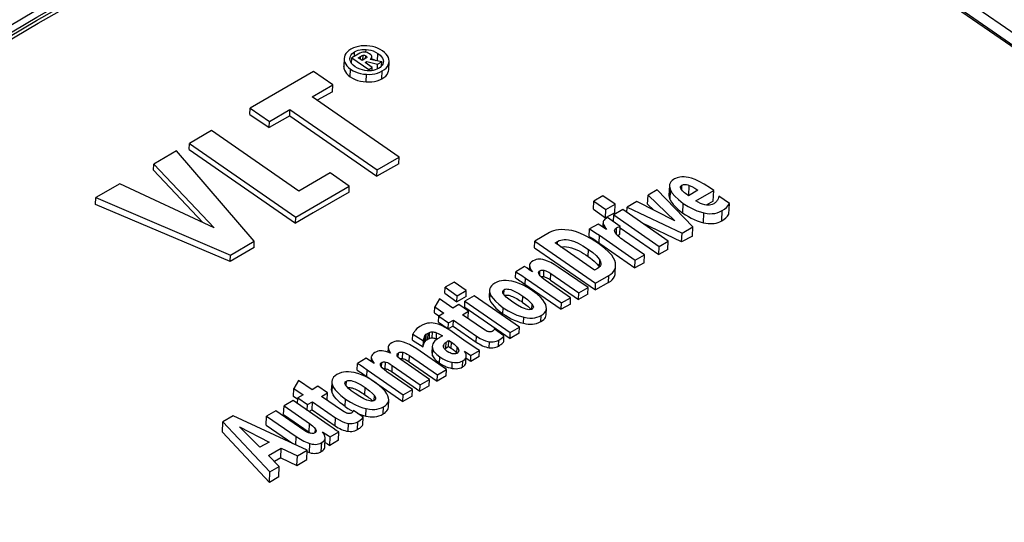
# Model space of a CAD drawing. Extents: x 0 to 594, y 0 to 420.
# Tile 42 of 58: x 515.69 to 520.16, y 129.03 to 131.32. Entities that reach past the tile are written whole.
import ezdxf

# ---------------------------------------------------------------- set-up
doc = ezdxf.new("R2010")
doc.units = 0
doc.header["$LTSCALE"] = 32.67
doc.layers.get('0').update_dxf_attribs({"linetype": 'CONTINUOUS'})
doc.layers.add('ROUNDS', color=7, linetype='CONTINUOUS')

msp = doc.modelspace()

# ---------------------------------------------------------------- linework, layer by layer
at = {"color": 7, "linetype": 'CONTINUOUS'}
for p, q in [((517.8018, 132.9182), (539.3146, 118.0001)), ((517.1616, 131.1398), (517.1601, 131.1055)), ((517.1616, 131.1398), (517.1616, 131.1387)), ((517.1616, 131.1387), (517.1622, 131.1299)), ((517.1875, 131.1391), (517.1875, 131.141)), ((517.1885, 131.1319), (517.1875, 131.1391)), ((517.1956, 131.1179), (517.1968, 131.1439)), ((517.2246, 131.16), (517.1968, 131.1439)), ((517.1968, 131.1439), (517.2734, 131.0908)), ((517.2256, 131.1441), (517.2361, 131.1502)), ((517.2439, 131.1315), (517.2256, 131.1441)), ((517.256, 131.1385), (517.2439, 131.1315)), ((517.2646, 131.1469), (517.2642, 131.1456)), ((517.3322, 131.1249), (517.2793, 131.1365)), ((517.2862, 131.135), (517.2868, 131.1479)), ((517.2864, 131.1396), (517.2878, 131.1392)), ((517.16, 131.1055), (517.16, 131.1044)), ((517.1925, 131.1229), (517.1956, 131.1266)), ((517.2022, 131.1108), (517.1956, 131.118)), ((517.2116, 131.1032), (517.2022, 131.1108)), ((517.2567, 131.1226), (517.2638, 131.1267)), ((517.2892, 131.1), (517.2567, 131.1226)), ((517.2634, 131.1179), (517.2638, 131.1267)), ((517.2638, 131.1267), (517.3136, 131.1142)), ((517.2759, 131.0845), (517.2658, 131.0847)), ((517.2731, 131.0845), (517.2734, 131.0908)), ((517.2734, 131.0908), (517.2892, 131.1)), ((517.2886, 131.0856), (517.2892, 131.1)), ((517.3127, 131.093), (517.3136, 131.1142)), ((517.3136, 131.1142), (517.3322, 131.1249)), ((517.3313, 131.1064), (517.3322, 131.1249)), ((517.3314, 131.1088), (517.3322, 131.1075)), ((517.3394, 131.1274), (517.3393, 131.1254)), ((517.3637, 131.0894), (517.3653, 131.1263)), ((517.3653, 131.1263), (517.3654, 131.1282)), ((517.0228, 131.0815), (516.7348, 130.9146)), ((517.11, 131.0211), (517.0228, 131.0815)), ((517.0161, 130.9666), (517.11, 131.0211)), ((517.1086, 130.9894), (517.11, 131.0211)), ((517.4117, 130.6923), (517.0161, 130.9666)), ((517.1086, 130.9894), (517.0394, 130.9505)), ((516.7336, 130.8868), (516.7348, 130.9146)), ((516.7348, 130.9146), (516.822, 130.8542)), ((516.822, 130.8542), (516.9156, 130.9084)), ((516.9143, 130.8797), (516.9156, 130.9084)), ((516.9156, 130.9084), (517.3112, 130.6341)), ((516.7336, 130.8868), (516.8208, 130.8264)), ((516.9143, 130.8797), (516.8208, 130.8264)), ((516.9143, 130.8797), (517.3099, 130.6054)), ((516.8208, 130.8264), (516.822, 130.8542)), ((516.5595, 130.813), (516.459, 130.7548)), ((516.9554, 130.5384), (516.5595, 130.813)), ((516.4578, 130.7277), (516.459, 130.7548)), ((516.4578, 130.7277), (516.9406, 130.3929)), ((516.459, 130.7548), (516.9418, 130.42)), ((516.4009, 130.7211), (516.2973, 130.6611)), ((516.7537, 130.311), (516.4009, 130.7211)), ((517.3112, 130.6341), (517.4117, 130.6923)), ((517.4103, 130.6622), (517.4117, 130.6923)), ((516.296, 130.6329), (516.2973, 130.6611)), ((516.2973, 130.6611), (516.571, 130.3711)), ((517.4103, 130.6622), (517.3099, 130.6054)), ((516.296, 130.6329), (516.52, 130.395)), ((517.0982, 130.6211), (516.9554, 130.5384)), ((517.185, 130.5609), (517.0982, 130.6211)), ((517.3099, 130.6054), (517.3112, 130.6341)), ((516.1427, 130.5715), (516.0342, 130.5086)), ((516.571, 130.3711), (516.1427, 130.5715)), ((516.9418, 130.42), (517.185, 130.5609)), ((517.1837, 130.5334), (517.185, 130.5609)), ((518.6379, 130.5638), (518.6359, 130.5186)), ((518.6888, 130.5537), (518.6885, 130.5563)), ((518.8393, 130.5411), (518.8245, 130.5514)), ((516.0328, 130.4767), (516.0342, 130.5086)), ((516.0342, 130.5086), (516.6451, 130.2481)), ((518.3362, 130.5169), (518.2946, 130.4928)), ((518.3914, 130.4786), (518.3362, 130.5169)), ((518.539, 130.4783), (518.5409, 130.5203)), ((518.5819, 130.544), (518.5409, 130.5203)), ((518.5409, 130.5203), (518.6625, 130.4034)), ((518.7446, 130.3761), (518.5819, 130.544)), ((518.7674, 130.5424), (518.7241, 130.5173)), ((518.7578, 130.4939), (518.8393, 130.5411)), ((518.8372, 130.4923), (518.8393, 130.5411)), ((518.91, 130.4827), (518.8619, 130.5149)), ((516.6438, 130.2183), (516.0328, 130.4767)), ((518.2929, 130.4556), (518.2946, 130.4928)), ((518.2946, 130.4928), (518.3498, 130.4545)), ((518.3498, 130.4545), (518.3914, 130.4786)), ((518.3897, 130.4403), (518.3914, 130.4786)), ((518.4452, 130.4413), (518.4463, 130.4654)), ((518.4898, 130.4906), (518.4463, 130.4654)), ((518.4463, 130.4654), (518.6952, 130.3475)), ((518.6625, 130.4034), (518.4898, 130.4906)), ((518.539, 130.4783), (518.5668, 130.4517)), ((518.8372, 130.4923), (518.8052, 130.4751)), ((518.9078, 130.4343), (518.91, 130.4827)), ((516.9406, 130.3929), (516.9418, 130.42)), ((518.2929, 130.4556), (518.3481, 130.4173)), ((518.3481, 130.4173), (518.3498, 130.4545)), ((518.3897, 130.4403), (518.3481, 130.4173)), ((518.3571, 130.4177), (518.3511, 130.4142)), ((518.4149, 130.3777), (518.3571, 130.4177)), ((518.3837, 130.3993), (518.3851, 130.43)), ((518.4267, 130.4541), (518.3851, 130.43)), ((518.3851, 130.43), (518.5911, 130.2871)), ((518.6327, 130.3113), (518.4267, 130.4541)), ((518.3141, 130.3888), (518.2759, 130.3667)), ((518.3292, 130.3789), (518.3141, 130.3888)), ((518.3397, 130.372), (518.3292, 130.3789)), ((518.337, 130.3918), (518.3362, 130.3743)), ((518.3525, 130.3637), (518.3397, 130.372)), ((518.3407, 130.3836), (518.3434, 130.3789)), ((518.4132, 130.3412), (518.4149, 130.3777)), ((518.4146, 130.3713), (518.5895, 130.25)), ((518.6934, 130.3072), (518.5158, 130.3923)), ((518.6952, 130.3475), (518.7446, 130.3761)), ((518.7427, 130.3342), (518.7446, 130.3761)), ((518.0929, 130.3496), (518.0272, 130.3115)), ((518.2744, 130.3324), (518.2759, 130.3667)), ((518.3202, 130.3375), (518.4831, 130.2245)), ((518.4017, 130.3376), (518.4076, 130.3398)), ((518.4076, 130.3398), (518.4132, 130.3412)), ((518.6934, 130.3072), (518.6952, 130.3475)), ((518.7427, 130.3342), (518.6934, 130.3072)), ((516.7524, 130.2826), (516.6438, 130.2183)), ((516.6451, 130.2481), (516.7537, 130.311)), ((516.7524, 130.2826), (516.7537, 130.311)), ((518.0259, 130.2809), (518.0272, 130.3115)), ((518.0259, 130.2809), (518.3017, 130.0896)), ((518.0272, 130.3115), (518.3031, 130.1202)), ((518.1187, 130.3031), (518.13, 130.3096)), ((518.2983, 130.1786), (518.1187, 130.3031)), ((518.3157, 130.3001), (518.2822, 130.3217)), ((518.3066, 130.3115), (518.4816, 130.1902)), ((518.5247, 130.2487), (518.4326, 130.3125)), ((518.5895, 130.25), (518.5911, 130.2871)), ((518.5911, 130.2871), (518.6327, 130.3113)), ((518.631, 130.2729), (518.6327, 130.3113)), ((516.6438, 130.2183), (516.6451, 130.2481)), ((518.4831, 130.2245), (518.5247, 130.2487)), ((518.5232, 130.2133), (518.5247, 130.2487)), ((518.631, 130.2729), (518.5895, 130.25)), ((517.9802, 130.1953), (517.9407, 130.1724)), ((518.0027, 130.1999), (518.0019, 130.1816)), ((518.0028, 130.2014), (518.0028, 130.1998)), ((518.0028, 130.1998), (518.0036, 130.1943)), ((518.2684, 130.1001), (518.1337, 130.1936)), ((518.3924, 130.1669), (518.3939, 130.1997)), ((518.4816, 130.1902), (518.4831, 130.2245)), ((518.5232, 130.2133), (518.4816, 130.1902)), ((517.9394, 130.1439), (517.9407, 130.1724)), ((518.0157, 130.1722), (518.002, 130.1815)), ((518.0096, 130.1807), (518.0157, 130.1722)), ((518.0672, 130.1498), (518.0685, 130.1792)), ((518.1, 130.1638), (518.2267, 130.0759)), ((518.3121, 130.1866), (518.2983, 130.1786)), ((518.3031, 130.1202), (518.3633, 130.1551)), ((517.6181, 130.0744), (517.6193, 130.1014)), ((517.6609, 130.1255), (517.6193, 130.1014)), ((517.6193, 130.1014), (517.6745, 130.0631)), ((517.7161, 130.0872), (517.6609, 130.1255)), ((517.9776, 130.1189), (518.1466, 130.0018)), ((517.9849, 130.1433), (518.1479, 130.0303)), ((518.1895, 130.0544), (518.074, 130.1344)), ((518.0987, 130.1343), (518.2254, 130.0465)), ((518.3619, 130.1234), (518.3017, 130.0896)), ((518.3017, 130.0896), (518.3031, 130.1202)), ((517.6181, 130.0744), (517.6733, 130.0361)), ((517.6733, 130.0361), (517.6745, 130.0631)), ((517.7149, 130.0601), (517.6733, 130.0361)), ((517.6745, 130.0631), (517.7161, 130.0872)), ((517.7514, 130.0627), (517.7098, 130.0386)), ((517.7149, 130.0601), (517.7161, 130.0872)), ((517.9574, 129.9199), (517.7514, 130.0627)), ((517.8211, 130.0884), (517.8199, 130.061)), ((518.0162, 130.0859), (517.9939, 130.1002)), ((518.2254, 130.0465), (518.2267, 130.0759)), ((518.2671, 130.0701), (518.2254, 130.0465)), ((518.2267, 130.0759), (518.2684, 130.1001)), ((518.2671, 130.0701), (518.2684, 130.1001)), ((517.5712, 129.9857), (517.5724, 130.0128)), ((517.5938, 130.0498), (517.5724, 130.0128)), ((517.5724, 130.0128), (517.6147, 129.9835)), ((517.6553, 130.0071), (517.5938, 130.0498)), ((517.6825, 130.0228), (517.6553, 130.0071)), ((517.7261, 129.9925), (517.6825, 130.0228)), ((517.7086, 130.0116), (517.7098, 130.0386)), ((517.7098, 130.0386), (517.9158, 129.8958)), ((518.1466, 130.0018), (518.1479, 130.0303)), ((518.1882, 130.0254), (518.1466, 130.0018)), ((518.1479, 130.0303), (518.1895, 130.0544)), ((518.1882, 130.0254), (518.1895, 130.0544)), ((517.5712, 129.9857), (517.592, 129.9713)), ((517.5898, 129.9426), (517.591, 129.9698)), ((517.6147, 129.9835), (517.591, 129.9698)), ((517.591, 129.9698), (517.6346, 129.9395)), ((517.699, 129.9768), (517.7261, 129.9925)), ((517.794, 129.9109), (517.699, 129.9768)), ((517.7086, 130.0116), (517.9146, 129.8687)), ((517.7249, 129.9655), (517.7261, 129.9925)), ((518.0786, 129.9776), (518.0799, 130.0055)), ((517.5898, 129.9426), (517.6334, 129.9124)), ((517.6334, 129.9124), (517.6346, 129.9395)), ((517.6561, 129.9256), (517.6334, 129.9124)), ((517.6346, 129.9395), (517.6574, 129.9527)), ((517.6561, 129.9256), (517.6574, 129.9527)), ((517.6561, 129.9256), (517.7608, 129.8531)), ((517.6574, 129.9527), (517.762, 129.8801)), ((517.7249, 129.9655), (517.7196, 129.9625)), ((517.4724, 129.8614), (517.4737, 129.8892)), ((517.4737, 129.8892), (517.522, 129.8583)), ((517.5272, 129.8538), (517.5284, 129.8814)), ((517.5284, 129.8814), (517.5344, 129.8883)), ((517.5332, 129.8607), (517.5344, 129.8883)), ((517.5422, 129.8933), (517.5494, 129.897)), ((517.5482, 129.8695), (517.5494, 129.897)), ((517.6075, 129.8808), (517.5948, 129.8734)), ((517.7161, 129.854), (517.641, 129.9061)), ((517.887, 129.8818), (517.8432, 129.9122)), ((517.8858, 129.8548), (517.887, 129.8818)), ((517.9146, 129.8687), (517.9158, 129.8958)), ((517.9562, 129.8928), (517.9146, 129.8687)), ((517.9158, 129.8958), (517.9574, 129.9199)), ((517.9562, 129.8928), (517.9574, 129.9199)), ((517.4724, 129.8614), (517.5208, 129.8305)), ((517.5208, 129.8305), (517.522, 129.8583)), ((517.5214, 129.8373), (517.523, 129.8441)), ((517.522, 129.8583), (517.5221, 129.8596)), ((517.5221, 129.8596), (517.5223, 129.863)), ((517.523, 129.8441), (517.5242, 129.8476)), ((517.5272, 129.8538), (517.5332, 129.8607)), ((517.541, 129.8658), (517.5482, 129.8695)), ((517.5612, 129.8334), (517.5599, 129.8056)), ((517.5801, 129.8677), (517.5839, 129.8662)), ((517.6356, 129.8331), (517.6368, 129.8604)), ((517.6356, 129.8331), (517.6476, 129.8248)), ((517.6368, 129.8604), (517.6488, 129.8521)), ((517.361, 129.8282), (517.3601, 129.8074)), ((517.3611, 129.8295), (517.3611, 129.8282)), ((517.3611, 129.8282), (517.3623, 129.8209)), ((517.3623, 129.8209), (517.3657, 129.8127)), ((517.3657, 129.8127), (517.372, 129.803)), ((517.4581, 129.7917), (517.5847, 129.7039)), ((517.6265, 129.7281), (517.4917, 129.8215)), ((517.6181, 129.8208), (517.6189, 129.8216)), ((517.6189, 129.8216), (517.6227, 129.8247)), ((517.6702, 129.8061), (517.6732, 129.8028)), ((517.6732, 129.8028), (517.6735, 129.8023)), ((517.7077, 129.8113), (517.737, 129.7922)), ((517.7145, 129.7614), (517.7157, 129.7889)), ((517.7157, 129.7889), (517.7158, 129.7899)), ((517.7358, 129.7648), (517.737, 129.7922)), ((517.737, 129.7922), (517.7753, 129.8143)), ((517.7741, 129.7871), (517.7753, 129.8143)), ((517.2209, 129.7252), (517.2223, 129.7561)), ((517.2617, 129.779), (517.2223, 129.7561)), ((517.2845, 129.7835), (517.2836, 129.7651)), ((517.2973, 129.7558), (517.2836, 129.7651)), ((517.2845, 129.7851), (517.2845, 129.7835)), ((517.2845, 129.7835), (517.2854, 129.7779)), ((517.2913, 129.7643), (517.2973, 129.7558)), ((517.3802, 129.7469), (517.5071, 129.6589)), ((517.5487, 129.683), (517.4182, 129.7735)), ((517.422, 129.7784), (517.4266, 129.7778)), ((517.4568, 129.7631), (517.5834, 129.6753)), ((517.7358, 129.7648), (517.7153, 129.7782)), ((517.7741, 129.7871), (517.7358, 129.7648)), ((517.253, 129.7043), (517.265, 129.696)), ((517.2664, 129.7268), (517.4293, 129.6139)), ((517.4711, 129.6381), (517.3556, 129.7181)), ((517.3789, 129.7172), (517.5057, 129.6293)), ((517.5834, 129.6753), (517.5847, 129.7039)), ((517.6252, 129.6999), (517.5834, 129.6753)), ((517.5847, 129.7039), (517.6265, 129.7281)), ((517.6252, 129.6999), (517.6265, 129.7281)), ((516.954, 129.679), (516.9327, 129.6421)), ((517.0156, 129.6363), (516.954, 129.679)), ((517.1053, 129.6735), (517.1038, 129.6401)), ((517.265, 129.696), (517.4279, 129.583)), ((517.3004, 129.6711), (517.2781, 129.6853)), ((517.5057, 129.6293), (517.5071, 129.6589)), ((517.5071, 129.6589), (517.5487, 129.683)), ((517.5474, 129.654), (517.5487, 129.683)), ((516.931, 129.6056), (516.9327, 129.6421)), ((516.9327, 129.6421), (516.9749, 129.6128)), ((516.9749, 129.6128), (516.9513, 129.599)), ((517.0428, 129.6521), (517.0156, 129.6363)), ((517.0864, 129.6218), (517.0428, 129.6521)), ((517.0593, 129.6061), (517.0864, 129.6218)), ((517.0849, 129.5883), (517.0864, 129.6218)), ((517.1811, 129.6423), (517.1732, 129.6504)), ((517.4279, 129.583), (517.4293, 129.6139)), ((517.4293, 129.6139), (517.4711, 129.6381)), ((517.4697, 129.6079), (517.4711, 129.6381)), ((517.5474, 129.654), (517.5057, 129.6293)), ((516.9302, 129.5869), (516.8885, 129.5627)), ((517.0934, 129.4737), (516.9302, 129.5869)), ((516.9509, 129.5918), (516.931, 129.6056)), ((516.9501, 129.5731), (516.9513, 129.599)), ((516.9513, 129.599), (516.9949, 129.5688)), ((516.9937, 129.5428), (516.9949, 129.5688)), ((516.9949, 129.5688), (517.0176, 129.582)), ((517.016, 129.5455), (517.0176, 129.582)), ((517.0176, 129.582), (517.1223, 129.5094)), ((517.1542, 129.5402), (517.0593, 129.6061)), ((517.289, 129.5871), (517.2906, 129.5854)), ((517.3626, 129.5588), (517.364, 129.5906)), ((517.4697, 129.6079), (517.4279, 129.583)), ((516.8513, 129.5411), (516.8097, 129.517)), ((516.9783, 129.453), (516.8513, 129.5411)), ((516.8867, 129.5237), (516.8885, 129.5627)), ((516.8867, 129.5237), (517.0024, 129.4435)), ((516.8885, 129.5627), (517.0041, 129.4825)), ((517.016, 129.5455), (517.0021, 129.537)), ((517.016, 129.5455), (517.1206, 129.4729)), ((517.1912, 129.5441), (517.2023, 129.5381)), ((517.2473, 129.5111), (517.2035, 129.5415)), ((516.6086, 129.4444), (516.6106, 129.4906)), ((516.6584, 129.5183), (516.6106, 129.4906)), ((516.6106, 129.4906), (516.8249, 129.2636)), ((516.9937, 129.3614), (516.6584, 129.5183)), ((516.8078, 129.4755), (516.8097, 129.517)), ((516.8078, 129.4755), (516.9279, 129.3922)), ((516.8097, 129.517), (516.9444, 129.4235)), ((517.2458, 129.4764), (517.2473, 129.5111)), ((516.6086, 129.4444), (516.8228, 129.215)), ((516.7795, 129.3749), (516.6872, 129.4676)), ((516.6872, 129.4676), (516.8211, 129.399)), ((517.0024, 129.4435), (517.0091, 129.4386)), ((517.0982, 129.422), (517.1373, 129.4446)), ((517.1356, 129.407), (517.1373, 129.4446)), ((516.8211, 129.399), (516.7795, 129.3749)), ((517.0739, 129.3769), (517.0757, 129.4163)), ((517.0757, 129.4163), (517.0757, 129.4182)), ((517.0965, 129.3831), (517.0982, 129.422)), ((517.1356, 129.407), (517.0965, 129.3831)), ((516.818, 129.338), (516.8762, 129.3717)), ((516.8742, 129.3275), (516.8762, 129.3717)), ((516.8762, 129.3717), (516.9491, 129.3356)), ((516.9491, 129.3356), (516.9937, 129.3614)), ((516.9918, 129.3192), (516.9937, 129.3614)), ((516.9934, 129.3547), (516.9946, 129.3542)), ((516.9946, 129.3542), (517.0044, 129.351)), ((516.8668, 129.2879), (516.818, 129.338)), ((516.8742, 129.3275), (516.8455, 129.3098)), ((516.8742, 129.3275), (516.9472, 129.2918)), ((516.9472, 129.2918), (516.9491, 129.3356)), ((516.9472, 129.2918), (516.9918, 129.3192)), ((516.8228, 129.215), (516.8249, 129.2636)), ((516.8249, 129.2636), (516.8668, 129.2879)), ((516.8647, 129.2409), (516.8668, 129.2879)), ((516.8647, 129.2409), (516.8228, 129.215))]:
    msp.add_line(p, q, dxfattribs=at)
at = {"color": 9, "linetype": 'CONTINUOUS'}
for p, q in [((517.2606, 131.1687), (517.2612, 131.1816)), ((517.2083, 131.1505), (517.2092, 131.1707)), ((517.2355, 131.1373), (517.2361, 131.1502)), ((517.2466, 131.1331), (517.2476, 131.1551)), ((517.2591, 131.1404), (517.2596, 131.1531)), ((517.3134, 131.129), (517.315, 131.163)), ((517.16, 131.1044), (517.1601, 131.1055)), ((517.1894, 131.0574), (517.1909, 131.0912)), ((517.3393, 131.1254), (517.3394, 131.1274)), ((517.261, 131.0342), (517.2625, 131.0685)), ((517.3328, 131.0484), (517.3344, 131.0839)), ((518.6941, 130.5437), (518.695, 130.5648)), ((518.7257, 130.5182), (518.7278, 130.5643)), ((518.6409, 130.4985), (518.6429, 130.5431)), ((518.6989, 130.4387), (518.7009, 130.4827)), ((518.7928, 130.3945), (518.7948, 130.4392)), ((518.8753, 130.4029), (518.8774, 130.4496)), ((518.3369, 130.3739), (518.3377, 130.3918)), ((518.343, 130.3699), (518.3434, 130.3789)), ((518.397, 130.3427), (518.3983, 130.3713)), ((518.3186, 130.3032), (518.3202, 130.3375)), ((518.1293, 130.2958), (518.13, 130.3096)), ((518.2694, 130.2413), (518.2709, 130.2738)), ((518.3206, 130.1935), (518.3219, 130.2245)), ((518.0492, 130.1563), (518.0501, 130.1761)), ((518.0987, 130.1343), (518.1, 130.1638)), ((518.3619, 130.1234), (518.3633, 130.1551)), ((517.9837, 130.1148), (517.9849, 130.1433)), ((517.8231, 130.0444), (517.8243, 130.0717)), ((517.8865, 130.0688), (517.8875, 130.0907)), ((517.9716, 130.033), (517.9729, 130.0608)), ((518.0137, 130.0028), (518.0147, 130.0248)), ((517.8822, 129.9817), (517.8835, 130.009)), ((518.055, 129.9461), (518.0562, 129.9737)), ((517.9761, 129.9381), (517.9773, 129.9655)), ((517.541, 129.8658), (517.5422, 129.8933)), ((517.561, 129.8716), (517.5622, 129.899)), ((517.5801, 129.8677), (517.5814, 129.8951)), ((517.7608, 129.8531), (517.762, 129.8801)), ((517.523, 129.8441), (517.5242, 129.8718)), ((517.6134, 129.8292), (517.614, 129.841)), ((517.6227, 129.8247), (517.6239, 129.8522)), ((517.6476, 129.8248), (517.6488, 129.8521)), ((517.8199, 129.8273), (517.8212, 129.8544)), ((517.8618, 129.8345), (517.863, 129.8616)), ((517.4074, 129.7831), (517.4083, 129.8042)), ((517.4266, 129.7778), (517.4279, 129.8065)), ((517.4568, 129.7631), (517.4581, 129.7917)), ((517.5628, 129.7908), (517.564, 129.8186)), ((517.6732, 129.8028), (517.6744, 129.8302)), ((517.3312, 129.7396), (517.3322, 129.7601)), ((517.3478, 129.7323), (517.3491, 129.762)), ((517.3789, 129.7172), (517.3802, 129.7469)), ((517.5944, 129.7577), (517.5956, 129.7857)), ((517.6513, 129.7333), (517.6525, 129.7611)), ((517.699, 129.7398), (517.7002, 129.7674)), ((517.265, 129.696), (517.2664, 129.7268)), ((517.107, 129.6231), (517.1085, 129.6569)), ((517.1706, 129.6539), (517.1716, 129.6759)), ((517.2556, 129.6138), (517.257, 129.646)), ((517.2978, 129.5879), (517.2988, 129.61)), ((517.1661, 129.56), (517.1676, 129.5942)), ((517.2599, 129.5169), (517.2614, 129.5506)), ((517.3389, 129.5262), (517.3404, 129.5589)), ((517.0024, 129.4435), (517.0041, 129.4825)), ((517.1206, 129.4729), (517.1223, 129.5094)), ((517.1798, 129.4475), (517.1814, 129.4837)), ((517.2217, 129.4554), (517.2232, 129.4908)), ((517.0306, 129.4422), (517.0313, 129.458)), ((516.9427, 129.3853), (516.9444, 129.4235)), ((517.0044, 129.351), (517.0062, 129.3922)), ((517.0579, 129.3561), (517.0597, 129.3962))]:
    msp.add_line(p, q, dxfattribs=at)
at = {"color": 7, "linetype": 'CONTINUOUS'}
for points in [[(517.1923, 131.1824), (517.1827, 131.1761), (517.1752, 131.1695), (517.1695, 131.1627), (517.1653, 131.1554), (517.1626, 131.1474), (517.1616, 131.1398)], [(517.2642, 131.1981), (517.2506, 131.1983), (517.238, 131.1973), (517.2261, 131.1954), (517.2147, 131.1923), (517.2034, 131.1881), (517.1923, 131.1824)], [(517.2092, 131.1707), (517.2172, 131.1748), (517.2253, 131.1778), (517.2335, 131.1799), (517.242, 131.1813), (517.2512, 131.1818), (517.2612, 131.1816)], [(517.2612, 131.1816), (517.2723, 131.1803), (517.2829, 131.178), (517.2934, 131.1745), (517.304, 131.1696), (517.315, 131.163)], [(517.3356, 131.1751), (517.3246, 131.1819), (517.3135, 131.1872), (517.3022, 131.1914), (517.2903, 131.1946), (517.2778, 131.1968), (517.2642, 131.1981)], [(517.3654, 131.1282), (517.3645, 131.1368), (517.3621, 131.1449), (517.3582, 131.1526), (517.3526, 131.1602), (517.3452, 131.1676), (517.3356, 131.1751)], [(517.1622, 131.1299), (517.1645, 131.1218), (517.1684, 131.114)], [(517.1875, 131.141), (517.1881, 131.1454), (517.1898, 131.1511), (517.1927, 131.1563), (517.1967, 131.1613), (517.2021, 131.166), (517.2092, 131.1707)], [(517.1956, 131.118), (517.1911, 131.125), (517.1885, 131.1319)], [(517.2517, 131.1693), (517.2463, 131.1686), (517.2402, 131.167), (517.233, 131.1643), (517.2246, 131.16)], [(517.2361, 131.1502), (517.24, 131.1523), (517.2439, 131.1539), (517.2476, 131.1551)], [(517.2476, 131.1551), (517.2501, 131.1556), (517.2524, 131.1557), (517.2546, 131.1554), (517.257, 131.1546), (517.2596, 131.1531)], [(517.2772, 131.1612), (517.271, 131.165), (517.2655, 131.1674), (517.2606, 131.1687), (517.2561, 131.1693), (517.2517, 131.1693)], [(517.2642, 131.1456), (517.2628, 131.1435), (517.2603, 131.1412), (517.256, 131.1385)], [(517.2596, 131.1531), (517.2622, 131.1512), (517.2637, 131.1495), (517.2644, 131.148), (517.2646, 131.1469)], [(517.2868, 131.1479), (517.2865, 131.1506), (517.2852, 131.1536), (517.2823, 131.1571), (517.2772, 131.1612)], [(517.2793, 131.1365), (517.2826, 131.1393), (517.2848, 131.1421), (517.2861, 131.1449), (517.2868, 131.1479)], [(517.2878, 131.1392), (517.2967, 131.1355), (517.3053, 131.1311), (517.306, 131.1307)], [(517.315, 131.163), (517.3245, 131.1554), (517.3312, 131.1483), (517.3357, 131.1414), (517.3384, 131.1345), (517.3394, 131.1274)], [(517.16, 131.1044), (517.1606, 131.0961), (517.163, 131.0879), (517.167, 131.0798), (517.1729, 131.0719), (517.1804, 131.0644), (517.1894, 131.0574)], [(517.1684, 131.114), (517.1739, 131.1064), (517.1812, 131.0988), (517.1909, 131.0912)], [(517.1909, 131.0912), (517.2019, 131.0845), (517.213, 131.0792), (517.2244, 131.0751), (517.2363, 131.0719), (517.2489, 131.0697), (517.2625, 131.0685)], [(517.2658, 131.0847), (517.2547, 131.086), (517.2441, 131.0882), (517.2335, 131.0917), (517.2228, 131.0965), (517.2116, 131.1032)], [(517.2937, 131.0864), (517.2851, 131.0851), (517.2759, 131.0845)], [(517.3177, 131.0955), (517.3098, 131.0915), (517.3018, 131.0885), (517.2937, 131.0864)], [(517.3371, 131.1152), (517.3342, 131.1099), (517.3301, 131.1049), (517.3247, 131.1001), (517.3177, 131.0955)], [(517.3328, 131.0484), (517.3421, 131.0542), (517.35, 131.0608), (517.3561, 131.0678), (517.3604, 131.0754), (517.3629, 131.0833), (517.3637, 131.0894)], [(517.3344, 131.0839), (517.3443, 131.0905), (517.3519, 131.0972), (517.3577, 131.1041), (517.3619, 131.1115), (517.3644, 131.1194), (517.3653, 131.1263)], [(517.3393, 131.1254), (517.3388, 131.121), (517.3371, 131.1152)], [(517.1894, 131.0574), (517.1997, 131.0511), (517.2109, 131.0456), (517.2228, 131.0412), (517.2353, 131.0378), (517.2481, 131.0355), (517.261, 131.0342)], [(517.261, 131.0342), (517.2743, 131.0339), (517.2874, 131.0346), (517.3, 131.0365), (517.3119, 131.0395), (517.3228, 131.0435), (517.3328, 131.0484)], [(517.2625, 131.0685), (517.2766, 131.0683), (517.2893, 131.0693), (517.3012, 131.0713), (517.3126, 131.0743), (517.3235, 131.0784), (517.3344, 131.0839)], [(518.6736, 130.5989), (518.6662, 130.5959), (518.6607, 130.5933), (518.6569, 130.5913)], [(518.7051, 130.6024), (518.694, 130.6024), (518.6854, 130.6017), (518.6788, 130.6005), (518.6736, 130.5989)], [(518.7546, 130.5905), (518.7378, 130.5963), (518.7245, 130.5998), (518.7137, 130.6017), (518.7051, 130.6024)], [(518.6569, 130.5913), (518.6497, 130.5862), (518.6445, 130.5808), (518.6408, 130.575), (518.6385, 130.5687), (518.6379, 130.5638)], [(518.6379, 130.5638), (518.6379, 130.5615), (518.6391, 130.5532), (518.6429, 130.5431)], [(518.6885, 130.5563), (518.6889, 130.5585), (518.6901, 130.5607), (518.692, 130.5627), (518.695, 130.5648)], [(518.6974, 130.5397), (518.6932, 130.5448), (518.6905, 130.5494), (518.6888, 130.5537)], [(518.695, 130.5648), (518.6988, 130.5666), (518.7025, 130.5678), (518.7063, 130.5683), (518.7105, 130.5684), (518.7153, 130.5679), (518.721, 130.5667), (518.7278, 130.5643)], [(518.7278, 130.5643), (518.7395, 130.5591), (518.7526, 130.5519), (518.7674, 130.5424)], [(518.8245, 130.5514), (518.7957, 130.57), (518.7728, 130.5825), (518.7546, 130.5905)], [(517.1837, 130.5334), (517.1027, 130.4868), (517.0216, 130.44), (516.9406, 130.3929)], [(518.6359, 130.5186), (518.6358, 130.5175), (518.6364, 130.5113), (518.6382, 130.5049), (518.6409, 130.4985)], [(518.6429, 130.5431), (518.651, 130.5294), (518.6627, 130.515), (518.6789, 130.4996), (518.7009, 130.4827)], [(518.7116, 130.5267), (518.7068, 130.5307), (518.702, 130.535), (518.6974, 130.5397)], [(518.7241, 130.5173), (518.7209, 130.5196), (518.7168, 130.5227), (518.7116, 130.5267)], [(518.8619, 130.5149), (518.8606, 130.5094), (518.8585, 130.5035), (518.8555, 130.4969)], [(518.6409, 130.4985), (518.6474, 130.4873), (518.6555, 130.4767), (518.6649, 130.4665), (518.6754, 130.4568), (518.6867, 130.4476), (518.6989, 130.4387)], [(518.7009, 130.4827), (518.7237, 130.4682), (518.744, 130.4573), (518.7623, 130.4493), (518.7791, 130.4434), (518.7948, 130.4392)], [(518.7989, 130.4761), (518.7885, 130.4788), (518.7784, 130.4825), (518.7682, 130.4875), (518.7578, 130.4939)], [(518.8393, 130.481), (518.8327, 130.4779), (518.8264, 130.476), (518.8202, 130.4748), (518.8137, 130.4744), (518.8067, 130.4748), (518.7989, 130.4761)], [(518.8488, 130.4882), (518.8458, 130.4854), (518.8426, 130.483), (518.8393, 130.481)], [(518.8555, 130.4969), (518.8538, 130.494), (518.8516, 130.4911), (518.8488, 130.4882)], [(518.8774, 130.4496), (518.8878, 130.4565), (518.8966, 130.4641), (518.904, 130.4728), (518.91, 130.4827)], [(518.3511, 130.4142), (518.3453, 130.4103), (518.3415, 130.4068), (518.3393, 130.4037)], [(518.6989, 130.4387), (518.7116, 130.4303), (518.7241, 130.4227), (518.7367, 130.4158), (518.7498, 130.4095), (518.7634, 130.4037), (518.7778, 130.3987), (518.7928, 130.3945)], [(518.7948, 130.4392), (518.8086, 130.4367), (518.8211, 130.4357), (518.8327, 130.4359), (518.8438, 130.4373), (518.8548, 130.4399), (518.8659, 130.4438), (518.8774, 130.4496)], [(518.8753, 130.4029), (518.8856, 130.4093), (518.8946, 130.4167), (518.902, 130.425), (518.9078, 130.4343)], [(518.3393, 130.4037), (518.3377, 130.3999), (518.3372, 130.3965)], [(518.3372, 130.3965), (518.3372, 130.396), (518.3377, 130.3918)], [(518.3377, 130.3918), (518.3389, 130.3879), (518.3407, 130.3836)], [(518.3434, 130.3789), (518.3497, 130.3687), (518.3525, 130.3637)], [(518.3891, 130.3594), (518.3897, 130.3625), (518.3912, 130.3654), (518.3939, 130.3682), (518.3983, 130.3713)], [(518.3983, 130.3713), (518.4037, 130.374), (518.4092, 130.3761), (518.4149, 130.3777)], [(518.7928, 130.3945), (518.803, 130.3924), (518.8132, 130.391), (518.8229, 130.3905), (518.8322, 130.3907), (518.8411, 130.3916), (518.8499, 130.3932), (518.8587, 130.3957), (518.8674, 130.399), (518.8753, 130.4029)], [(518.181, 130.3614), (518.1627, 130.3631), (518.1473, 130.3634), (518.1341, 130.3625), (518.1224, 130.3607), (518.1118, 130.3579), (518.1021, 130.3543), (518.0929, 130.3496)], [(518.2822, 130.3217), (518.2543, 130.337), (518.231, 130.3475), (518.2116, 130.3544), (518.1952, 130.3588), (518.181, 130.3614)], [(518.2744, 130.3324), (518.2812, 130.3282), (518.2878, 130.324), (518.2942, 130.3198), (518.3005, 130.3156), (518.3066, 130.3115)], [(518.2759, 130.3667), (518.288, 130.3591), (518.3028, 130.3494), (518.3202, 130.3375)], [(518.3953, 130.3447), (518.3915, 130.3504), (518.3895, 130.3552), (518.3891, 130.3594)], [(518.4112, 130.3288), (518.4049, 130.3344), (518.3996, 130.3397), (518.3953, 130.3447)], [(518.4326, 130.3125), (518.4252, 130.3179), (518.4181, 130.3233), (518.4112, 130.3288)], [(518.13, 130.3096), (518.1374, 130.3133), (518.1449, 130.3158), (518.1526, 130.3174), (518.1608, 130.3181), (518.1699, 130.318), (518.1801, 130.3167), (518.1922, 130.314), (518.2067, 130.3093), (518.2242, 130.3017), (518.2453, 130.2903), (518.2709, 130.2738)], [(518.1458, 130.2844), (518.1519, 130.2855), (518.1608, 130.2861), (518.1705, 130.2856), (518.1813, 130.2839), (518.193, 130.281), (518.2053, 130.2768), (518.217, 130.2719), (518.2279, 130.2666), (518.2382, 130.2611), (518.2483, 130.2551), (518.2586, 130.2486), (518.2694, 130.2413)], [(518.3929, 130.2133), (518.3901, 130.2232), (518.3848, 130.2343), (518.3761, 130.2469), (518.3629, 130.2617), (518.3435, 130.2792), (518.3157, 130.3001)], [(518.2694, 130.2413), (518.2791, 130.2343), (518.2878, 130.2275), (518.2957, 130.2208), (518.3029, 130.2139), (518.3096, 130.2069), (518.3155, 130.1996), (518.32, 130.1929)], [(518.2709, 130.2738), (518.2907, 130.2589), (518.3048, 130.246), (518.3149, 130.2347), (518.3219, 130.2245)], [(518.002, 130.1815), (517.9902, 130.1892), (517.9802, 130.1953)], [(518.0191, 130.2216), (518.0124, 130.2172), (518.0078, 130.2129), (518.0049, 130.2087), (518.0032, 130.2044), (518.0028, 130.2014)], [(518.0036, 130.1943), (518.0057, 130.188), (518.0096, 130.1807)], [(518.0722, 130.2251), (518.0627, 130.2275), (518.0545, 130.2288), (518.047, 130.2291), (518.04, 130.2286), (518.0332, 130.2272), (518.0263, 130.225), (518.0191, 130.2216)], [(518.1337, 130.1936), (518.1155, 130.2053), (518.0993, 130.2141), (518.085, 130.2205), (518.0722, 130.2251)], [(518.327, 130.2075), (518.3267, 130.205), (518.3252, 130.2), (518.3224, 130.1954), (518.3181, 130.191), (518.3121, 130.1866)], [(518.3219, 130.2245), (518.3255, 130.2169), (518.3269, 130.2105), (518.327, 130.2075)], [(518.3633, 130.1551), (518.3726, 130.1613), (518.3799, 130.1678), (518.3857, 130.1749), (518.3901, 130.1828), (518.3929, 130.1915), (518.3939, 130.1997)], [(518.3939, 130.1997), (518.3939, 130.2016), (518.3929, 130.2133)], [(517.9407, 130.1724), (517.9528, 130.1649), (517.9675, 130.1551), (517.9849, 130.1433)], [(518.044, 130.1675), (518.0443, 130.1693), (518.0453, 130.1717), (518.0472, 130.174), (518.0501, 130.1761)], [(518.0467, 130.1594), (518.0447, 130.1634), (518.044, 130.1666), (518.044, 130.1675)], [(518.074, 130.1344), (518.0606, 130.1446), (518.0519, 130.1528), (518.0467, 130.1594)], [(518.0501, 130.1761), (518.0528, 130.1775), (518.0559, 130.1786), (518.0594, 130.1792), (518.0635, 130.1794), (518.0685, 130.1792)], [(518.0555, 130.1494), (518.0586, 130.1499), (518.0627, 130.1501), (518.0672, 130.1498)], [(518.0672, 130.1498), (518.0707, 130.1489), (518.0743, 130.1477), (518.0779, 130.1463)], [(518.0685, 130.1792), (518.0725, 130.1782), (518.0773, 130.1765), (518.0833, 130.1737), (518.0908, 130.1696), (518.1, 130.1638)], [(518.0779, 130.1463), (518.0815, 130.1446), (518.085, 130.1428), (518.0884, 130.1408), (518.0917, 130.1388), (518.0952, 130.1367), (518.0987, 130.1343)], [(518.3619, 130.1234), (518.3713, 130.1295), (518.3788, 130.136), (518.3846, 130.1432), (518.3889, 130.1511), (518.3916, 130.1598), (518.3924, 130.1669)], [(517.8448, 130.1203), (517.8361, 130.1145), (517.8298, 130.1086), (517.8253, 130.1024), (517.8224, 130.0959), (517.8211, 130.0884)], [(517.9231, 130.129), (517.9091, 130.1315), (517.8967, 130.1326), (517.8855, 130.1324), (517.875, 130.1312), (517.8649, 130.1289), (517.855, 130.1254), (517.8448, 130.1203)], [(517.9939, 130.1002), (517.974, 130.1109), (517.9558, 130.1188), (517.939, 130.1247), (517.9231, 130.129)], [(517.9394, 130.1439), (517.9462, 130.1398), (517.9528, 130.1356), (517.9592, 130.1314), (517.9655, 130.1272), (517.9716, 130.123), (517.9776, 130.1189)], [(517.8199, 130.061), (517.82, 130.057), (517.821, 130.0507), (517.8231, 130.0444)], [(517.8211, 130.0884), (517.8216, 130.0809), (517.8243, 130.0717)], [(517.8243, 130.0717), (517.8295, 130.0613), (517.8372, 130.0502), (517.848, 130.038), (517.863, 130.0244), (517.8835, 130.009)], [(517.8811, 130.0817), (517.8815, 130.0838), (517.8827, 130.0864), (517.8846, 130.0887), (517.8875, 130.0907)], [(517.897, 130.0572), (517.8891, 130.0653), (517.8844, 130.0717), (517.882, 130.0767), (517.8812, 130.0806), (517.8811, 130.0817)], [(517.8875, 130.0907), (517.8909, 130.0923), (517.8945, 130.0933), (517.8987, 130.0938), (517.9036, 130.0937), (517.9097, 130.0928), (517.9174, 130.0908), (517.927, 130.0873), (517.939, 130.0816), (517.9541, 130.0731), (517.9729, 130.0608)], [(517.8898, 130.0646), (517.8904, 130.0649), (517.8946, 130.0658), (517.899, 130.0661), (517.9036, 130.0658), (517.9085, 130.0651), (517.9138, 130.0638), (517.9196, 130.0619), (517.9257, 130.0595), (517.932, 130.0567), (517.9384, 130.0535), (517.9448, 130.05), (517.9512, 130.0463), (517.9577, 130.0423), (517.9645, 130.0378), (517.9716, 130.033)], [(517.9267, 130.0341), (517.9091, 130.0469), (517.897, 130.0572)], [(517.9729, 130.0608), (517.9932, 130.0457), (518.0065, 130.034), (518.0147, 130.0248)], [(518.0764, 130.0229), (518.0711, 130.0331), (518.0633, 130.0443), (518.0522, 130.0566), (518.0369, 130.0703), (518.0162, 130.0859)], [(517.8231, 130.0444), (517.8279, 130.0346), (517.8343, 130.0251), (517.8418, 130.016), (517.8503, 130.0073), (517.8597, 129.9989), (517.8703, 129.9904), (517.8822, 129.9817)], [(517.98, 130.0046), (517.9662, 130.0105), (517.9487, 130.0199), (517.9267, 130.0341)], [(517.9716, 130.033), (517.9783, 130.0282), (517.9844, 130.0238), (517.99, 130.0194), (517.9953, 130.0152), (518.0003, 130.0108), (518.005, 130.0064)], [(518.0147, 130.0248), (518.0182, 130.0194), (518.0199, 130.0151), (518.0203, 130.0114)], [(518.0799, 130.0055), (518.0792, 130.0135), (518.0764, 130.0229)], [(517.8822, 129.9817), (517.8949, 129.9733), (517.9074, 129.9658), (517.92, 129.959), (517.9331, 129.9527), (517.9468, 129.9471), (517.9611, 129.9421), (517.9761, 129.9381)], [(517.8835, 130.009), (517.9062, 129.9945), (517.9265, 129.9836), (517.9449, 129.9756), (517.9617, 129.9697), (517.9773, 129.9655)], [(517.9773, 129.9655), (517.9919, 129.9628), (518.0046, 129.9617), (518.016, 129.9619), (518.0265, 129.9631), (518.0365, 129.9654), (518.0464, 129.9688), (518.0562, 129.9737)], [(518.0143, 130.0028), (518.0114, 130.0014), (518.0082, 130.0005), (518.0045, 130), (518.0002, 129.9999), (517.9948, 130.0005), (517.9882, 130.0019), (517.98, 130.0046)], [(518.005, 130.0064), (518.0095, 130.0018), (518.0101, 130.001)], [(518.0203, 130.0114), (518.0199, 130.0089), (518.0187, 130.0066), (518.0169, 130.0046), (518.0143, 130.0028)], [(518.055, 129.9461), (518.0617, 129.9504), (518.0675, 129.9551), (518.072, 129.96), (518.0752, 129.9651), (518.0774, 129.9703), (518.0785, 129.976), (518.0786, 129.9776)], [(518.0562, 129.9737), (518.065, 129.9796), (518.0713, 129.9856), (518.0758, 129.9917), (518.0786, 129.9983), (518.0799, 130.0055)], [(517.5055, 129.9239), (517.4985, 129.9192), (517.4921, 129.9137), (517.4861, 129.9074)], [(517.5405, 129.938), (517.5304, 129.9354), (517.5189, 129.9309), (517.5055, 129.9239)], [(517.5743, 129.9376), (517.5658, 129.939), (517.5576, 129.9395), (517.5492, 129.9392), (517.5405, 129.938)], [(517.641, 129.9061), (517.6203, 129.9191), (517.6027, 129.9281), (517.5876, 129.9339), (517.5743, 129.9376)], [(517.9761, 129.9381), (517.9861, 129.9361), (517.9962, 129.9348), (518.0061, 129.9343), (518.0158, 129.9345), (518.0255, 129.9357), (518.0352, 129.9378), (518.045, 129.9412), (518.055, 129.9461)], [(517.479, 129.8982), (517.4768, 129.8949), (517.475, 129.8919), (517.4737, 129.8892)], [(517.4861, 129.9074), (517.4835, 129.9042), (517.4811, 129.9011), (517.479, 129.8982)], [(517.5242, 129.8718), (517.5255, 129.8755), (517.5269, 129.8787), (517.5284, 129.8814)], [(517.5344, 129.8883), (517.537, 129.8901), (517.5397, 129.8918), (517.5422, 129.8933)], [(517.5494, 129.897), (517.5527, 129.8979), (517.5568, 129.8986), (517.5622, 129.899)], [(517.5622, 129.899), (517.5657, 129.8989), (517.57, 129.8983), (517.5751, 129.8971), (517.5814, 129.8951)], [(517.5814, 129.8951), (517.5885, 129.892), (517.5972, 129.8874), (517.6075, 129.8808)], [(517.762, 129.8801), (517.7784, 129.8697), (517.7921, 129.8628), (517.8035, 129.8584), (517.813, 129.8557), (517.8212, 129.8544)], [(517.8183, 129.8995), (517.8152, 129.9001), (517.8113, 129.9013), (517.8066, 129.9034), (517.8009, 129.9065), (517.794, 129.9109)], [(517.834, 129.9012), (517.8315, 129.9001), (517.8289, 129.8993), (517.8259, 129.8989), (517.8225, 129.899), (517.8183, 129.8995)], [(517.8432, 129.9122), (517.8423, 129.9093), (517.8405, 129.9065), (517.8378, 129.9038), (517.834, 129.9012)], [(517.863, 129.8616), (517.8739, 129.8687), (517.8809, 129.8743), (517.885, 129.8786), (517.887, 129.8818)], [(517.3772, 129.8493), (517.3704, 129.8447), (517.3659, 129.8405), (517.363, 129.8364), (517.3615, 129.8324), (517.3611, 129.8295)], [(517.4303, 129.853), (517.4207, 129.8555), (517.4124, 129.8567), (517.405, 129.857), (517.398, 129.8564), (517.3912, 129.8551), (517.3843, 129.8528), (517.3772, 129.8493)], [(517.4917, 129.8215), (517.4735, 129.8333), (517.4574, 129.842), (517.4431, 129.8484), (517.4303, 129.853)], [(517.5223, 129.863), (517.5231, 129.8675), (517.5242, 129.8718)], [(517.5242, 129.8476), (517.5256, 129.8509), (517.5272, 129.8538)], [(517.5332, 129.8607), (517.5371, 129.8634), (517.541, 129.8658)], [(517.5482, 129.8695), (517.5521, 129.8706), (517.5564, 129.8713), (517.561, 129.8716)], [(517.561, 129.8716), (517.5645, 129.8715), (517.5682, 129.871), (517.572, 129.8702), (517.576, 129.8691), (517.5801, 129.8677)], [(517.564, 129.8443), (517.5619, 129.8387), (517.5612, 129.8334)], [(517.5612, 129.8334), (517.5612, 129.8328), (517.5618, 129.8262), (517.564, 129.8186)], [(517.5794, 129.8629), (517.5737, 129.8579), (517.5685, 129.8518), (517.564, 129.8443)], [(517.5948, 129.8734), (517.5908, 129.871), (517.5858, 129.8675), (517.5794, 129.8629)], [(517.6124, 129.8355), (517.6129, 129.8384), (517.614, 129.841)], [(517.614, 129.8273), (517.6127, 129.8317), (517.6124, 129.8355)], [(517.614, 129.841), (517.6169, 129.8456), (517.6202, 129.8493), (517.6239, 129.8522)], [(517.6227, 129.8247), (517.6292, 129.8291), (517.6356, 129.8331)], [(517.6239, 129.8522), (517.6285, 129.8553), (517.6328, 129.858), (517.6368, 129.8604)], [(517.6488, 129.8521), (517.6607, 129.8433), (517.669, 129.836), (517.6744, 129.8302)], [(517.7753, 129.8143), (517.7608, 129.8236), (517.7411, 129.8368), (517.7161, 129.854)], [(517.7608, 129.8531), (517.7676, 129.8485), (517.7747, 129.8441), (517.7819, 129.8401), (517.7894, 129.8364), (517.797, 129.8332), (517.8046, 129.8306), (517.8124, 129.8286), (517.8199, 129.8273)], [(517.8199, 129.8273), (517.8284, 129.8268), (517.8361, 129.8269), (517.8433, 129.8278), (517.8499, 129.8293), (517.856, 129.8315), (517.8618, 129.8345)], [(517.8212, 129.8544), (517.8302, 129.8538), (517.8381, 129.854), (517.845, 129.8549), (517.8514, 129.8564), (517.8573, 129.8586), (517.863, 129.8616)], [(517.8618, 129.8345), (517.8661, 129.8372), (517.87, 129.8398), (517.8734, 129.8423), (517.8765, 129.8446), (517.8792, 129.8468), (517.8814, 129.8489), (517.8833, 129.851), (517.8848, 129.8529), (517.8858, 129.8548)], [(517.3007, 129.8055), (517.294, 129.8009), (517.2895, 129.7966), (517.2866, 129.7924), (517.2849, 129.788), (517.2845, 129.7851)], [(517.3339, 129.8129), (517.3272, 129.8131), (517.3207, 129.8125), (517.3143, 129.8112), (517.3077, 129.8089), (517.3007, 129.8055)], [(517.372, 129.803), (517.3605, 129.8073), (517.3505, 129.8102), (517.3417, 129.812), (517.3339, 129.8129)], [(517.4014, 129.7949), (517.4016, 129.7964), (517.4027, 129.799), (517.4048, 129.8015), (517.4083, 129.8042)], [(517.4024, 129.7904), (517.4015, 129.7936), (517.4014, 129.7949)], [(517.4182, 129.7735), (517.4106, 129.7796), (517.4055, 129.7852), (517.4024, 129.7904)], [(517.4083, 129.8042), (517.4113, 129.8057), (517.4146, 129.8067), (517.4183, 129.8072), (517.4227, 129.8072), (517.4279, 129.8065)], [(517.4279, 129.8065), (517.4331, 129.8052), (517.4396, 129.8026), (517.4478, 129.7983), (517.4581, 129.7917)], [(517.5599, 129.8056), (517.5599, 129.8043), (517.5606, 129.7977), (517.5628, 129.7908)], [(517.5628, 129.7908), (517.5654, 129.7856), (517.5688, 129.7806), (517.5729, 129.7758), (517.5774, 129.7713), (517.5824, 129.7668), (517.588, 129.7624), (517.5944, 129.7577)], [(517.564, 129.8186), (517.5674, 129.8122), (517.5732, 129.8048), (517.5822, 129.796), (517.5956, 129.7857)], [(517.6298, 129.8104), (517.6232, 129.8155), (517.6187, 129.82), (517.6157, 129.8239), (517.614, 129.8273)], [(517.6476, 129.8015), (517.6428, 129.8032), (517.637, 129.806), (517.6298, 129.8104)], [(517.6476, 129.8248), (517.6521, 129.8216), (517.6562, 129.8185), (517.66, 129.8155), (517.6636, 129.8124), (517.667, 129.8093), (517.6702, 129.8061)], [(517.6612, 129.799), (517.6587, 129.7989), (517.6557, 129.7993), (517.652, 129.8001), (517.6476, 129.8015)], [(517.675, 129.8021), (517.6734, 129.8013), (517.6708, 129.8005), (517.6669, 129.7997), (517.6612, 129.799)], [(517.6744, 129.8302), (517.6788, 129.8239), (517.6811, 129.819), (517.6818, 129.8152)], [(517.6792, 129.8067), (517.6775, 129.8045), (517.6761, 129.803), (517.675, 129.8021)], [(517.6818, 129.8152), (517.6813, 129.8115), (517.6804, 129.8087), (517.6792, 129.8067)], [(517.7002, 129.7674), (517.706, 129.7714), (517.7103, 129.7754), (517.7133, 129.7798), (517.7151, 129.7845), (517.7157, 129.7889)], [(517.7158, 129.7899), (517.7151, 129.7968), (517.7134, 129.8024), (517.7109, 129.8072), (517.7077, 129.8113)], [(517.2223, 129.7561), (517.2339, 129.7488), (517.2487, 129.739), (517.2664, 129.7268)], [(517.2836, 129.7651), (517.2718, 129.7728), (517.2617, 129.779)], [(517.2854, 129.7779), (517.2875, 129.7716), (517.2913, 129.7643)], [(517.3257, 129.7511), (517.326, 129.7529), (517.3271, 129.7554), (517.3291, 129.7578), (517.3322, 129.7601)], [(517.3285, 129.7431), (517.3265, 129.7469), (517.3258, 129.7502), (517.3257, 129.7511)], [(517.3322, 129.7601), (517.3344, 129.7612), (517.337, 129.762), (517.3402, 129.7625), (517.3441, 129.7625), (517.3491, 129.762)], [(517.3491, 129.762), (517.3529, 129.7611), (517.3577, 129.7595), (517.3637, 129.7568), (517.3711, 129.7527), (517.3802, 129.7469)], [(517.4129, 129.7778), (517.4136, 129.778), (517.4176, 129.7785), (517.422, 129.7784)], [(517.4266, 129.7778), (517.4299, 129.7771), (517.4331, 129.776), (517.4366, 129.7747), (517.4402, 129.773), (517.4441, 129.771), (517.4482, 129.7686), (517.4525, 129.766), (517.4568, 129.7631)], [(517.5944, 129.7577), (517.6018, 129.7528), (517.6092, 129.7485), (517.6168, 129.7445), (517.6248, 129.7409)], [(517.5956, 129.7857), (517.609, 129.7772), (517.6211, 129.771), (517.6322, 129.7665), (517.6426, 129.7633), (517.6525, 129.7611)], [(517.6525, 129.7611), (517.6628, 129.7599), (517.6716, 129.7597), (517.6794, 129.7603), (517.6866, 129.7618), (517.6934, 129.7641), (517.7002, 129.7674)], [(517.699, 129.7398), (517.7045, 129.7435), (517.7089, 129.7477), (517.7121, 129.7523), (517.7139, 129.7573), (517.7145, 129.7614)], [(517.129, 129.7054), (517.1203, 129.6996), (517.1139, 129.6937), (517.1094, 129.6876), (517.1066, 129.6811), (517.1053, 129.6735)], [(517.2072, 129.7141), (517.1932, 129.7167), (517.1808, 129.7177), (517.1696, 129.7175), (517.1592, 129.7163), (517.1491, 129.714), (517.1391, 129.7105), (517.129, 129.7054)], [(517.2781, 129.6853), (517.2581, 129.696), (517.2399, 129.704), (517.2231, 129.7099), (517.2072, 129.7141)], [(517.2209, 129.7252), (517.2277, 129.721), (517.2342, 129.7168), (517.2406, 129.7126), (517.2468, 129.7084), (517.253, 129.7043)], [(517.3556, 129.7181), (517.3426, 129.728), (517.3339, 129.7362), (517.3285, 129.7431)], [(517.3378, 129.7325), (517.3397, 129.7328), (517.3435, 129.7327), (517.3478, 129.7323)], [(517.3478, 129.7323), (517.3511, 129.7316), (517.3544, 129.7305)], [(517.3544, 129.7305), (517.3579, 129.7292), (517.3613, 129.7276), (517.3648, 129.7258), (517.3682, 129.7239)], [(517.3682, 129.7239), (517.3717, 129.7219), (517.3752, 129.7196), (517.3789, 129.7172)], [(517.6248, 129.7409), (517.6332, 129.7378), (517.6421, 129.7352), (517.6513, 129.7333)], [(517.6513, 129.7333), (517.6607, 129.7321), (517.6694, 129.7319), (517.6776, 129.7325), (517.6852, 129.734), (517.6923, 129.7364), (517.699, 129.7398)], [(517.1053, 129.6735), (517.1058, 129.666), (517.1085, 129.6569)], [(517.1085, 129.6569), (517.1137, 129.6465), (517.1213, 129.6353), (517.1322, 129.6232), (517.1471, 129.6096), (517.1676, 129.5942)], [(517.1653, 129.6668), (517.1656, 129.6689), (517.1668, 129.6715), (517.1687, 129.6738), (517.1716, 129.6759)], [(517.1732, 129.6504), (517.1685, 129.6568), (517.1661, 129.6618), (517.1653, 129.6658), (517.1653, 129.6668)], [(517.1716, 129.6759), (517.175, 129.6774), (517.1786, 129.6784), (517.1828, 129.6789), (517.1877, 129.6788), (517.1938, 129.678), (517.2015, 129.676), (517.2111, 129.6724), (517.2232, 129.6667), (517.2382, 129.6582), (517.257, 129.646)], [(517.3605, 129.608), (517.3552, 129.6183), (517.3474, 129.6294), (517.3363, 129.6417), (517.3211, 129.6555), (517.3004, 129.6711)], [(517.107, 129.6231), (517.1049, 129.6295), (517.1038, 129.636), (517.1038, 129.6401)], [(517.1661, 129.56), (517.1541, 129.5687), (517.1436, 129.5772), (517.1341, 129.5857), (517.1256, 129.5944), (517.1181, 129.6036), (517.1118, 129.6132), (517.107, 129.6231)], [(517.1776, 129.6459), (517.1785, 129.6461), (517.1829, 129.6465), (517.1875, 129.6463), (517.1924, 129.6456), (517.1978, 129.6443), (517.2035, 129.6425), (517.2096, 129.6402), (517.216, 129.6374), (517.2223, 129.6342), (517.2287, 129.6308), (517.2351, 129.6271), (517.2416, 129.623), (517.2484, 129.6186), (517.2556, 129.6138)], [(517.2108, 129.6192), (517.1932, 129.6321), (517.1811, 129.6423)], [(517.2641, 129.5897), (517.2503, 129.5956), (517.2328, 129.605), (517.2108, 129.6192)], [(517.2556, 129.6138), (517.2623, 129.609), (517.2684, 129.6045)], [(517.257, 129.646), (517.2773, 129.6309), (517.2906, 129.6191), (517.2988, 129.61)], [(517.2988, 129.61), (517.3023, 129.6046), (517.304, 129.6003), (517.3045, 129.5966)], [(517.1676, 129.5942), (517.1904, 129.5796), (517.2107, 129.5688), (517.229, 129.5607), (517.2458, 129.5548), (517.2614, 129.5506)], [(517.2985, 129.5879), (517.2955, 129.5865), (517.2923, 129.5856), (517.2887, 129.5851), (517.2843, 129.5851), (517.279, 129.5856), (517.2723, 129.5871), (517.2641, 129.5897)], [(517.2684, 129.6045), (517.274, 129.6002), (517.2792, 129.5959), (517.2842, 129.5916), (517.289, 129.5871)], [(517.3045, 129.5966), (517.304, 129.5941), (517.3028, 129.5918), (517.301, 129.5897), (517.2985, 129.5879)], [(517.3404, 129.5589), (517.3491, 129.5648), (517.3555, 129.5707), (517.3599, 129.5769), (517.3628, 129.5834), (517.364, 129.5906)], [(517.364, 129.5906), (517.3634, 129.5986), (517.3605, 129.608)], [(517.1786, 129.5288), (517.1755, 129.5294), (517.1716, 129.5306), (517.1669, 129.5326), (517.1612, 129.5357), (517.1542, 129.5402)], [(517.1661, 129.56), (517.1787, 129.5516), (517.1912, 129.5441)], [(517.1943, 129.5305), (517.1918, 129.5293), (517.1892, 129.5286), (517.1862, 129.5282), (517.1828, 129.5282), (517.1786, 129.5288)], [(517.2035, 129.5415), (517.2026, 129.5386), (517.2008, 129.5358), (517.1981, 129.5331), (517.1943, 129.5305)], [(517.2207, 129.5296), (517.2306, 129.5255), (517.245, 129.5207), (517.2599, 129.5169)], [(517.2599, 129.5169), (517.2699, 129.515), (517.28, 129.5138), (517.2899, 129.5134), (517.2997, 129.5138), (517.3094, 129.5151), (517.3191, 129.5175), (517.3289, 129.5211), (517.3389, 129.5262)], [(517.2614, 129.5506), (517.276, 129.548), (517.2887, 129.5469), (517.3001, 129.547), (517.3106, 129.5482), (517.3207, 129.5505), (517.3305, 129.554), (517.3404, 129.5589)], [(517.3389, 129.5262), (517.3456, 129.5307), (517.3514, 129.5356), (517.3559, 129.5407), (517.3592, 129.5459), (517.3613, 129.5514), (517.3624, 129.5571), (517.3626, 129.5588)], [(517.0041, 129.4825), (517.0171, 129.4727), (517.0258, 129.4647), (517.0313, 129.458)], [(517.1223, 129.5094), (517.1387, 129.499), (517.1524, 129.4921), (517.1637, 129.4876), (517.1733, 129.485), (517.1814, 129.4837)], [(517.1814, 129.4837), (517.1905, 129.4831), (517.1983, 129.4833), (517.2053, 129.4842), (517.2116, 129.4857), (517.2176, 129.4879), (517.2232, 129.4908)], [(517.2217, 129.4554), (517.2254, 129.4579), (517.2289, 129.4602), (517.2322, 129.4626), (517.2353, 129.465), (517.2382, 129.4674), (517.2408, 129.4698), (517.2429, 129.4721), (517.2446, 129.4744), (517.2458, 129.4764)], [(517.2232, 129.4908), (517.2341, 129.498), (517.2411, 129.5035), (517.2453, 129.5078), (517.2473, 129.5111)], [(517.0091, 129.4386), (517.0051, 129.4394), (517.0003, 129.4409), (516.9943, 129.4434), (516.9871, 129.4473), (516.9783, 129.453)], [(517.0284, 129.4406), (517.0255, 129.4392), (517.0223, 129.4383), (517.0188, 129.4378), (517.0145, 129.4379), (517.0091, 129.4386)], [(517.0346, 129.4492), (517.0344, 129.4476), (517.0333, 129.4451), (517.0314, 129.4428), (517.0284, 129.4406)], [(517.0313, 129.458), (517.0337, 129.4538), (517.0346, 129.4504), (517.0346, 129.4492)], [(517.0757, 129.4182), (517.0742, 129.4255), (517.0704, 129.4343), (517.0631, 129.4451)], [(517.0631, 129.4451), (517.0766, 129.4359), (517.0883, 129.4282), (517.0982, 129.422)], [(517.1373, 129.4446), (517.1259, 129.4517), (517.1112, 129.4615), (517.0934, 129.4737)], [(517.1206, 129.4729), (517.1275, 129.4684), (517.1345, 129.464), (517.1418, 129.46)], [(517.1418, 129.46), (517.1492, 129.4563), (517.1568, 129.4532), (517.1645, 129.4506), (517.1722, 129.4487), (517.1798, 129.4475)], [(517.1798, 129.4475), (517.1883, 129.447), (517.196, 129.4473), (517.2031, 129.4483), (517.2098, 129.4499), (517.2159, 129.4523), (517.2217, 129.4554)], [(516.9444, 129.4235), (516.9629, 129.4116), (516.9791, 129.4029), (516.9934, 129.3966), (517.0062, 129.3922)], [(517.0062, 129.3922), (517.0159, 129.3898), (517.0243, 129.3886), (517.0318, 129.3884), (517.0389, 129.389), (517.0457, 129.3904), (517.0525, 129.3927), (517.0597, 129.3962)], [(517.0597, 129.3962), (517.0664, 129.4008), (517.0709, 129.4051), (517.0738, 129.4094), (517.0753, 129.4137), (517.0757, 129.4163)], [(517.0748, 129.3971), (517.0852, 129.3902), (517.0965, 129.3831)], [(517.0044, 129.351), (517.012, 129.3491), (517.0195, 129.3479), (517.0266, 129.3475), (517.0333, 129.3478), (517.0398, 129.3488), (517.0462, 129.3506), (517.0523, 129.3531), (517.0579, 129.3561)], [(517.0579, 129.3561), (517.0642, 129.3605), (517.0688, 129.365), (517.0719, 129.3695), (517.0735, 129.3741), (517.0739, 129.3769)]]:
    msp.add_lwpolyline(points, dxfattribs=at)
at = {"layer": 'ROUNDS', "color": 9, "linetype": 'CONTINUOUS'}
msp.add_line((539.0924, 118.0876), (517.6808, 132.9355), dxfattribs=at)
at = {"layer": 'ROUNDS', "color": 7, "linetype": 'CONTINUOUS'}
msp.add_line((539.1161, 118.0797), (517.6926, 132.9359), dxfattribs=at)
at = {"layer": 'ROUNDS', "color": 9, "linetype": 'CONTINUOUS'}
for points in [[(513.5781, 130.0027), (514.3029, 130.4729), (515.0282, 130.9233), (515.7533, 131.3535), (516.4774, 131.7632), (517.1999, 132.1518), (517.9201, 132.519)], [(513.5917, 129.963), (514.3163, 130.433), (515.0412, 130.8832), (515.7657, 131.3131), (516.4892, 131.7224), (517.2113, 132.1107), (517.9313, 132.4779)], [(513.5924, 129.9785), (514.3168, 130.4484), (515.0417, 130.8985), (515.7664, 131.3285), (516.4901, 131.7379), (517.2122, 132.1263), (517.932, 132.4934)], [(513.5988, 129.9508), (514.3232, 130.4208), (515.0479, 130.8708), (515.7722, 131.3006), (516.4956, 131.7098), (517.2175, 132.098), (517.9373, 132.4651)]]:
    msp.add_lwpolyline(points, dxfattribs=at)

doc.saveas('drawing.dxf')
